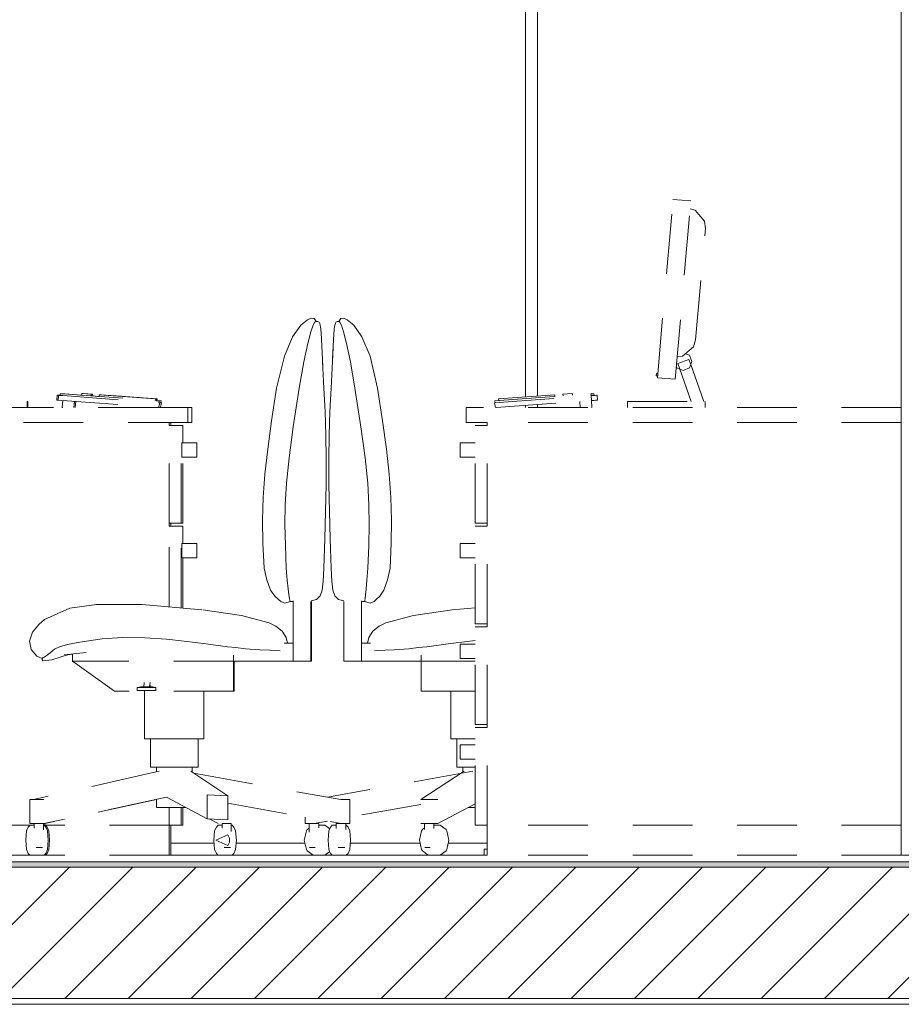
# Model space of a CAD drawing. Header units: millimetres. Extents: x 17009 to 157603, y -19950 to 21829.
# Tile 63 of 208: x 37174 to 38650, y 9980 to 11630. Entities that reach past the tile are written whole.
import ezdxf

# ---------------------------------------------------------------- set-up
doc = ezdxf.new("R2010")
doc.units = ezdxf.units.MM
doc.header["$MEASUREMENT"] = 0
doc.linetypes.add('! STR Pointille', pattern=[175, 100, -75])
for name, color, linetype in [('01-STR_Dalles.ARCHI', 7, 'Continuous'), ('02-CCO_Montants cloisons démontables.ARCHI', 7, 'Continuous'), ('04-SOE_Cloisons .ARCHI', 7, 'Continuous'), ('04-SOE_Faux Plafond.ARCHI', 7, 'Continuous'), ('04-SOE_Revetement de sol.ARCHI', 7, 'Continuous'), ('06-REP _ EQUIP MOBI _ Fluides.ARCHI', 7, 'Continuous'), ('06-REP _ EQUIP MOBI _ hors marché.ARCHI', 7, 'Continuous')]:
    doc.layers.add(name, color=color, linetype=linetype)

# ---------------------------------------------------------------- blocks, each defined once
blk = doc.blocks.new('Élément de coupe_36_1')
at = {"layer": '01-STR_Dalles.ARCHI', "linetype": 'Continuous', "lineweight": 0, "true_color": 0x000000}
h = blk.add_hatch(dxfattribs=at)
h.set_pattern_fill('Hachure_simple_0001', color=18, style=0, pattern_type=2)
h.set_pattern_definition([(45, (0, 0), (-53.03301, 53.03301), [])])
h.paths.add_polyline_path([(77415.3, 10210), (30282.5, 10210), (30282.5, 9990), (77415.3, 9990)])
at = {"layer": '01-STR_Dalles.ARCHI', "color": 7, "linetype": 'Continuous', "lineweight": 5}
for p, q in [((46991.6, 10210), (30462.5, 10210)), ((77255.2, 9990), (30462.5, 9990))]:
    blk.add_line(p, q, dxfattribs=at)
blk = doc.blocks.new('Élément de coupe_251_1')
at = {"layer": '06-REP _ EQUIP MOBI _ hors marché.ARCHI', "color": 252, "linetype": '! STR Pointille', "lineweight": 5}
for p, q in [((37079.3, 11326.2), (37109.2, 11328.9)), ((37105.4, 11027.4), (37079.3, 11326.2)), ((37135.3, 11030), (37109.2, 11328.9)), ((37109.2, 11328.9), (37111.7, 11328.9)), ((37137.3, 11037.1), (37111.7, 11328.9)), ((37071.9, 11310.6), (37056.5, 11292.1)), ((37080.4, 11313.1), (37071.9, 11310.6)), ((37112.9, 11313.9), (37110.6, 11313.9)), ((37110.6, 11313.9), (37134.1, 11044.9)), ((37136.5, 11044.9), (37112.9, 11313.9)), ((37056.5, 11292.1), (37055.2, 11279.9)), ((37055.2, 11279.9), (37071.5, 11093.6)), ((37644.6, 11118.1), (37655.8, 11127.2)), ((37655.8, 11127.2), (37661.6, 11130)), ((37661.6, 11130), (37667, 11129.1)), ((37667.9, 11122.9), (37665.1, 11118)), ((37667, 11129.1), (37670.2, 11124.4)), ((37669.5, 11124.2), (37667.9, 11122.9)), ((37670.2, 11124.4), (37669.5, 11124.2)), ((37670.2, 11124.4), (37673, 11124.4)), ((37673, 11124.4), (37675.1, 11123.2)), ((37676.2, 11120.9), (37675.1, 11123.2)), ((37630.8, 11098.6), (37644.6, 11118.1)), ((37661.2, 11107), (37656.1, 11087.4)), ((37665.1, 11118), (37661.2, 11107)), ((37676.2, 11120.9), (37678, 11111.9)), ((37679.3, 11096), (37678, 11111.9)), ((37071.5, 11093.6), (37074.9, 11081.8)), ((37630.8, 11098.6), (37616.9, 11066.1)), ((37679.4, 11093.3), (37679.3, 11096)), ((37679.4, 11093.3), (37680.9, 11061.4)), ((37074.9, 11081.8), (37093.3, 11066.3)), ((37649.7, 11056.8), (37656.1, 11087.4)), ((37078.4, 11057), (37082.8, 11067.6)), ((37080.4, 11052.1), (37078.4, 11057)), ((37080.4, 11052.1), (37083.4, 11060.5)), ((37082.8, 11067.6), (37088.8, 11070.1)), ((37083.4, 11060.5), (37102.2, 11053.9)), ((37102.1, 11065.4), (37093.3, 11066.3)), ((37604, 11012.6), (37616.9, 11066.1)), ((37642, 11012.6), (37649.7, 11056.8)), ((37681.5, 11047), (37680.9, 11061.4)), ((37680.9, 11057), (37683.2, 11012.6)), ((37058.7, 10990), (37080.4, 11052.1)), ((37079.9, 10990), (37102.2, 11053.9)), ((37080.3, 10990), (37099.3, 11044.3)), ((37082.8, 11046.4), (37080.4, 11052.1)), ((37093.4, 11042), (37082.8, 11046.4)), ((37103.8, 11046.3), (37093.4, 11042)), ((37103.8, 11046.1), (37099.3, 11044.3)), ((37134.1, 11044.9), (37136.5, 11044.9)), ((37105.4, 11027.4), (37135.3, 11030)), ((37108, 11027.4), (37105.4, 11027.4)), ((37137.9, 11030), (37108, 11027.4)), ((37135.3, 11030), (37137.9, 11030)), ((37136.3, 11037), (37138.3, 11037.1)), ((37136.6, 11033), (37138.6, 11033.2)), ((37138.8, 11033.2), (37136.8, 11033)), ((37139, 11033.2), (37137, 11033)), ((37139.3, 11033.2), (37137.3, 11033)), ((37139.5, 11033.2), (37137.5, 11033)), ((37137.9, 11030), (37137.6, 11033)), ((37138.3, 11037.1), (37138.5, 11037.1)), ((37138.6, 11033.2), (37138.3, 11037.1)), ((37138.8, 11033.2), (37138.5, 11037.1)), ((37138.5, 11037.1), (37138.7, 11037.1)), ((37138.9, 11033.2), (37138.5, 11037.1)), ((37138.6, 11033.2), (37138.8, 11033.2)), ((37139, 11033.2), (37138.7, 11037.1)), ((37138.7, 11037.1), (37138.9, 11037.1)), ((37139.1, 11033.2), (37138.7, 11037.1)), ((37138.8, 11033.2), (37138.9, 11033.2)), ((37139.3, 11033.2), (37138.9, 11037.1)), ((37138.9, 11033.2), (37139, 11033.2)), ((37139, 11037.1), (37139.1, 11037.1)), ((37139.3, 11033.2), (37139, 11037.1)), ((37139, 11033.2), (37139.1, 11033.2)), ((37139.5, 11033.2), (37139.1, 11037.1)), ((37139.1, 11033.2), (37139.3, 11033.2)), ((37139.3, 11033.2), (37139.5, 11033.2)), ((37139.3, 11033.2), (37139.3, 11033.2)), ((37595.6, 10957.8), (37604, 11012.6)), ((37631.8, 10947.9), (37642, 11012.6)), ((37683.2, 11012.6), (37685.1, 10973.6)), ((37055.9, 10990), (37185.9, 10990)), ((37055.9, 10980), (37055.9, 10990)), ((37185.9, 10990), (37187.2, 10990)), ((37185.9, 10980), (37185.9, 10990)), ((37187.2, 10980), (37187.2, 10990)), ((37235.6, 10992.5), (37236.2, 11000.7)), ((37235.6, 10992.5), (37236.3, 10992.4)), ((37239.1, 11000.7), (37236.2, 11000.7)), ((37236.2, 11000.7), (37236.9, 11000.7)), ((37236.3, 10992.4), (37238.2, 10992.3)), ((37236.9, 11000.7), (37238.8, 11000.5)), ((37238.8, 11000.5), (37238.2, 10992.3)), ((37239.9, 11000.7), (37239.1, 11000.7)), ((37241.2, 11000.6), (37239.9, 11000.7)), ((37241.2, 11000.4), (37241.4, 11003.3)), ((37244.3, 11003.3), (37241.4, 11003.3)), ((37241.4, 11003.3), (37241.8, 11003.3)), ((37241.8, 11003.3), (37242.9, 11003.2)), ((37242.9, 11003.2), (37244.5, 11003.1)), ((37244.7, 11003.3), (37244.3, 11003.3)), ((37244.5, 11003.1), (37246.4, 11003)), ((37245.8, 11003.2), (37244.7, 11003.3)), ((37245, 10980), (37245.9, 10991.7)), ((37247.4, 11003.1), (37245.8, 11003.2)), ((37246.1, 11000), (37246.1, 11000)), ((37246.4, 11003), (37407.5, 10991.1)), ((37249.3, 11003), (37247.4, 11003.1)), ((37277.5, 11000.9), (37249.3, 11003)), ((37264.5, 10980), (37265.2, 10990.3)), ((37266.7, 10980), (37267.5, 10990.1)), ((37275.7, 11000.8), (37276.3, 11000.8)), ((37276.3, 11000.8), (37277.5, 11000.7)), ((37276.3, 11000.8), (37276.8, 11000.8)), ((37276.8, 11000.8), (37277.5, 11000.8)), ((37276.9, 11000.8), (37277.4, 11000.8)), ((37277.4, 11000.8), (37277.5, 11000.8)), ((37277.5, 11000.7), (37277.8, 11003.7)), ((37277.5, 11000.8), (37277.5, 11000.8)), ((37277.5, 11000.8), (37277.5, 11000.8)), ((37277.5, 11000.7), (37277.5, 11000.7)), ((37277.8, 11003.7), (37293.3, 11002.5)), ((37278.1, 11003.7), (37293.5, 11002.5)), ((37278.5, 11003.7), (37278.1, 11003.7)), ((37294, 11002.5), (37278.5, 11003.7)), ((37279.1, 11003.7), (37278.6, 11003.7)), ((37294.6, 11002.5), (37279.1, 11003.7)), ((37279.7, 11003.7), (37279.2, 11003.7)), ((37295.1, 11002.5), (37279.7, 11003.7)), ((37280.1, 11003.7), (37279.8, 11003.7)), ((37295.6, 11002.5), (37280.1, 11003.7)), ((37292.9, 10999.6), (37293.3, 11002.5)), ((37293, 10999.6), (37293.4, 11002.5)), ((37293.2, 10999.6), (37293.5, 11002.5)), ((37293.4, 11002.5), (37293.3, 11002.5)), ((37293.5, 11002.5), (37294, 11002.5)), ((37293.7, 10999.5), (37294, 11002.5)), ((37293.7, 10999.6), (37294.1, 11002.5)), ((37293.7, 10999.6), (37295.7, 10999.4)), ((37294, 11002.5), (37294.1, 11002.5)), ((37294.1, 11002.5), (37294.6, 11002.5)), ((37294.2, 10999.5), (37294.6, 11002.5)), ((37294.2, 10999.6), (37296.2, 10999.4)), ((37294.3, 10999.6), (37294.7, 11002.5)), ((37294.6, 11002.5), (37294.7, 11002.5)), ((37294.7, 11002.5), (37295.1, 11002.5)), ((37294.8, 10999.5), (37295.1, 11002.5)), ((37294.8, 10999.6), (37296.8, 10999.4)), ((37294.9, 10999.6), (37295.2, 11002.5)), ((37294.9, 10999.4), (37295, 10999.4)), ((37295.2, 10999.4), (37295, 10999.4)), ((37295.1, 11002.5), (37295.2, 11002.5)), ((37295.2, 11002.5), (37295.6, 11002.5)), ((37295.2, 10999.5), (37295.6, 11002.5)), ((37306.7, 10998.8), (37295.2, 10999.6)), ((37295.2, 10999.6), (37297.2, 10999.4)), ((37295.7, 10999.4), (37295.2, 10999.4)), ((37296.2, 10999.4), (37295.7, 10999.4)), ((37295.7, 10999.4), (37295.7, 10999.4)), ((37296.3, 10999.4), (37296.2, 10999.4)), ((37296.8, 10999.4), (37296.3, 10999.4)), ((37296.9, 10999.4), (37296.8, 10999.4)), ((37297.2, 10999.4), (37296.9, 10999.4)), ((37304.6, 10998.7), (37306.5, 10998.7)), ((37306.5, 10998.7), (37306.7, 10998.7)), ((37306.5, 10998.6), (37306.5, 10998.7)), ((37306.7, 10998.5), (37307, 11001.5)), ((37307, 11001.5), (37401.2, 10994.6)), ((37308.9, 11001.5), (37307, 11001.5)), ((37403.1, 10994.6), (37308.9, 11001.5)), ((37309.3, 11001.5), (37309, 11001.5)), ((37344.4, 10999), (37309.3, 11001.5)), ((37309.9, 11001.5), (37309.4, 11001.5)), ((37404.1, 10994.6), (37309.9, 11001.5)), ((37344, 10999), (37344.4, 10999)), ((37344.4, 10999), (37385.8, 10995.9)), ((37367.8, 10997.2), (37385.4, 10995.9)), ((37385.6, 10995.9), (37385.5, 10995.9)), ((37403.5, 10994.6), (37385.8, 10995.9)), ((37400.6, 10991.6), (37401.2, 10994.6)), ((37401.2, 10994.6), (37403.1, 10994.6)), ((37402.4, 10991.5), (37403.1, 10994.6)), ((37402.4, 10991.6), (37404.5, 10991.5)), ((37402.5, 10991.6), (37403.2, 10994.6)), ((37404.5, 10991.5), (37402.6, 10991.5)), ((37402.9, 10991.6), (37403.5, 10994.6)), ((37402.9, 10991.6), (37404.9, 10991.5)), ((37403, 10991.6), (37403.6, 10994.6)), ((37403.1, 10994.6), (37403.2, 10994.6)), ((37403.2, 10994.6), (37403.5, 10994.6)), ((37403.4, 10991.6), (37404.1, 10994.6)), ((37403.4, 10991.6), (37405.5, 10991.5)), ((37403.5, 10994.6), (37403.6, 10994.6)), ((37403.6, 10994.6), (37404.1, 10994.6)), ((37404.9, 10991.5), (37404.5, 10991.5)), ((37404.5, 10991.5), (37404.5, 10991.5)), ((37405, 10991.5), (37404.9, 10991.5)), ((37405.5, 10991.5), (37405, 10991.5)), ((37410.5, 10991.1), (37405.5, 10991.5)), ((37406.9, 10988.2), (37407.5, 10991.1)), ((37407.5, 10991.1), (37410.5, 10991.1)), ((37409.8, 10988.2), (37410.5, 10991.1)), ((36655.1, 10980), (36655.1, 10955)), ((37405.1, 10980), (36655.1, 10980)), ((37245, 10980), (37245.6, 10980)), ((37408.1, 10988.1), (37406.3, 10980)), ((37455.1, 10980), (37406.3, 10980)), ((37406.9, 10988.2), (37409.8, 10988.2)), ((37408.1, 10988.1), (37411.1, 10988.1)), ((37409.3, 10980), (37411.1, 10988.1)), ((37411.1, 10988.1), (37409.8, 10988.2)), ((37461.7, 10980), (37455.1, 10980)), ((37455.1, 10980), (37455.1, 10955)), ((37461.7, 10955), (37461.7, 10980)), ((37685.1, 10973.6), (37686.3, 10933.8)), ((37595.6, 10957.8), (37589.1, 10910.3)), ((37455.1, 10955), (36655.1, 10955)), ((36659.2, 10280), (36659.2, 10955)), ((37424.2, 10950), (37424.2, 10955)), ((37444.2, 10950), (37424.2, 10950)), ((37424.2, 10786.2), (37424.2, 10950)), ((37426.7, 10950), (37426.7, 10955)), ((37446.7, 10950), (37444.2, 10950)), ((37444.2, 10786.2), (37444.2, 10950)), ((37446.7, 10921.1), (37446.7, 10950)), ((37461.7, 10955), (37455.1, 10955)), ((37624.8, 10895.9), (37631.8, 10947.9)), ((37686.3, 10933.8), (37686.8, 10892.9)), ((37445.4, 10917.5), (37445.4, 10921.1)), ((37445.4, 10921.1), (37470.4, 10921.1)), ((37445.4, 10909.1), (37445.4, 10917.5)), ((37445.4, 10900.6), (37445.4, 10909.1)), ((37470.4, 10917.5), (37470.4, 10921.1)), ((37470.4, 10921.1), (37470.5, 10917.5)), ((37470.4, 10909.1), (37470.4, 10917.5)), ((37470.4, 10900.6), (37470.4, 10909.1)), ((37470.5, 10917.5), (37470.5, 10909.1)), ((37470.5, 10909.1), (37470.5, 10900.6)), ((37589.1, 10910.3), (37584.4, 10868.2)), ((37445.4, 10897.1), (37445.4, 10900.6)), ((37445.4, 10897.1), (37470.4, 10897.1)), ((37446.7, 10786.2), (37446.7, 10897.1)), ((37470.5, 10900.6), (37470.4, 10897.1)), ((37470.4, 10897.1), (37470.4, 10900.6)), ((37620.4, 10853.3), (37624.8, 10895.9)), ((37686.8, 10892.9), (37686.7, 10850.5)), ((37584.4, 10868.2), (37581.5, 10829.3)), ((37618.2, 10816.9), (37620.4, 10853.3)), ((37686.7, 10850.5), (37686, 10806.2)), ((37581.5, 10829.3), (37580.4, 10791.5)), ((37617.8, 10783.3), (37618.2, 10816.9)), ((37580.4, 10791.5), (37580.9, 10752.7)), ((37686, 10806.2), (37684.8, 10759.8)), ((37424.2, 10781.2), (37424.2, 10786.2)), ((37444.2, 10786.2), (37424.2, 10786.2)), ((37444.2, 10781.2), (37424.2, 10781.2)), ((37424.2, 10646.2), (37424.2, 10781.2)), ((37426.7, 10781.2), (37426.7, 10786.2)), ((37446.7, 10786.2), (37444.2, 10786.2)), ((37446.7, 10781.2), (37444.2, 10781.2)), ((37444.2, 10644.4), (37444.2, 10781.2)), ((37446.7, 10752.3), (37446.7, 10781.2)), ((37617.8, 10783.3), (37618.6, 10749)), ((37684.8, 10759.8), (37683.2, 10710.9)), ((37445.4, 10748.8), (37445.4, 10752.3)), ((37445.4, 10752.3), (37470.4, 10752.3)), ((37445.4, 10740.3), (37445.4, 10748.8)), ((37470.4, 10748.8), (37470.4, 10752.3)), ((37470.4, 10752.3), (37470.5, 10748.8)), ((37470.4, 10740.3), (37470.4, 10748.8)), ((37470.5, 10748.8), (37470.5, 10740.3)), ((37580.9, 10752.7), (37583, 10710.9)), ((37618.6, 10749), (37620.2, 10710.9)), ((37445.4, 10731.8), (37445.4, 10740.3)), ((37445.4, 10728.3), (37445.4, 10731.8)), ((37445.4, 10728.3), (37470.4, 10728.3)), ((37446.7, 10644.1), (37446.7, 10728.3)), ((37470.4, 10731.8), (37470.4, 10740.3)), ((37470.5, 10731.8), (37470.4, 10728.3)), ((37470.4, 10728.3), (37470.4, 10731.8)), ((37470.5, 10740.3), (37470.5, 10731.8)), ((37587.5, 10691.2), (37583, 10710.9)), ((37621.8, 10690.7), (37620.2, 10710.9)), ((37683.2, 10710.9), (37682, 10689.3)), ((37587.5, 10691.2), (37593.9, 10674.2)), ((37623.2, 10676.2), (37621.8, 10690.7)), ((37623.2, 10676.2), (37624.3, 10666.4)), ((37682, 10689.3), (37680.2, 10674.1)), ((37600.9, 10664.1), (37593.9, 10674.2)), ((37607.2, 10658.1), (37600.9, 10664.1)), ((37624.3, 10666.4), (37625.3, 10660.2)), ((37625.3, 10660.2), (37626, 10656.9)), ((37676.7, 10664.3), (37670.6, 10658.6)), ((37680.2, 10674.1), (37676.7, 10664.3)), ((37215.4, 10624.8), (37257.4, 10643.8)), ((37257.4, 10643.8), (37302.5, 10650.2)), ((37302.5, 10650.2), (37378.9, 10650.2)), ((37378.9, 10650.2), (37480.4, 10641.1)), ((37611.1, 10655.1), (37607.2, 10658.1)), ((37615.1, 10653.3), (37611.1, 10655.1)), ((37615.1, 10653.3), (37617.7, 10652.1)), ((37626.9, 10655), (37617.7, 10652.1)), ((37626, 10656.9), (37626.6, 10655.5)), ((37626.6, 10655.5), (37626.9, 10655)), ((37631.6, 10655), (37626.9, 10655)), ((37631.6, 10585), (37631.6, 10655.9)), ((37661.5, 10555), (37661.5, 10657.3)), ((37670.6, 10658.6), (37661.8, 10656.1)), ((37662.2, 10555), (37662.2, 10656.2)), ((37480.4, 10641.1), (37545.2, 10631.7)), ((37545.2, 10631.7), (37591.5, 10619.1)), ((37195.3, 10603.8), (37206.1, 10617.3)), ((37206.1, 10617.3), (37215.4, 10624.8)), ((37591.5, 10619.1), (37602.4, 10613.7)), ((37602.4, 10613.7), (37613.1, 10605.3)), ((37189.8, 10588.8), (37195.3, 10603.8)), ((37345.7, 10594.6), (37311.8, 10592.2)), ((37383.3, 10594.4), (37345.7, 10594.6)), ((37419.5, 10592), (37383.3, 10594.4)), ((37613.1, 10605.3), (37619.9, 10594.6)), ((37619.9, 10594.6), (37622.1, 10585)), ((37192.8, 10574.8), (37189.8, 10588.8)), ((37240.1, 10578.9), (37232.1, 10575)), ((37253.5, 10582.8), (37240.1, 10578.9)), ((37274.2, 10587), (37253.5, 10582.8)), ((37311.8, 10592.2), (37274.2, 10587)), ((37449.3, 10588.8), (37419.5, 10592)), ((37485.7, 10584), (37449.3, 10588.8)), ((37521.7, 10579.2), (37485.7, 10584)), ((37535.8, 10577.9), (37521.7, 10579.2)), ((37551.9, 10575.7), (37535.8, 10577.9)), ((37631.6, 10585), (37616.8, 10585)), ((37631.6, 10555), (37631.6, 10585)), ((37202.1, 10563.2), (37192.8, 10574.8)), ((37211.3, 10559.6), (37202.1, 10563.2)), ((37211.3, 10559.6), (37211.7, 10560.2)), ((37211.7, 10560.2), (37212.7, 10560.9)), ((37212.7, 10560.9), (37214.5, 10561.8)), ((37218.1, 10563.8), (37214.5, 10561.8)), ((37224.5, 10568.8), (37218.1, 10563.8)), ((37232.1, 10575), (37224.5, 10568.8)), ((37227.6, 10557.2), (37255.2, 10566.2)), ((37248, 10565.4), (37285, 10569.8)), ((37252.8, 10565.5), (37255.2, 10566.2)), ((37262.3, 10566.9), (37254.2, 10565.9)), ((37262.3, 10567), (37254.9, 10566.2)), ((37262.3, 10555), (37262.3, 10567.1)), ((37531.6, 10555), (37531.6, 10565.1)), ((37531.9, 10555), (37531.9, 10564.9)), ((37576, 10573.9), (37551.9, 10575.7)), ((37592.5, 10573.4), (37576, 10573.9)), ((37604.2, 10572.8), (37592.5, 10573.4)), ((37609.7, 10572.4), (37604.2, 10572.8)), ((37211.2, 10557.2), (37211.3, 10559.6)), ((37212.5, 10555.8), (37211.2, 10557.2)), ((37211.6, 10560), (37211.3, 10559.6)), ((37227.3, 10557.1), (37212.5, 10555.8)), ((37227.6, 10557.2), (37227.3, 10557.1)), ((37332.4, 10505), (37262.3, 10555)), ((37531.6, 10555), (37262.3, 10555)), ((37531.8, 10505), (37531.6, 10555)), ((37531.9, 10555), (37531.6, 10555)), ((37631.6, 10555), (37531.9, 10555)), ((37532.6, 10505), (37532.8, 10555)), ((37661.5, 10555), (37631.6, 10555)), ((37662.2, 10555), (37661.5, 10555)), ((37370.4, 10511.1), (37370.3, 10506.1)), ((37370.4, 10511.1), (37376.3, 10512.1)), ((37401.8, 10511.1), (37370.4, 10511.1)), ((37376.3, 10512.1), (37381.3, 10512.1)), ((37381.3, 10512.1), (37382.2, 10519.4)), ((37381.3, 10512.1), (37391.2, 10512.1)), ((37392.1, 10519.4), (37391.2, 10512.1)), ((37391.2, 10512.1), (37396.2, 10512.1)), ((37392.2, 10514.6), (37391.9, 10512.1)), ((37396.2, 10512.1), (37401.8, 10511.1)), ((37401.8, 10511.1), (37401.9, 10506.1)), ((37531.8, 10505), (37332.4, 10505)), ((37401.9, 10506.1), (37370.3, 10506.1)), ((37382.6, 10425), (37382.6, 10505)), ((37482.3, 10425), (37482.3, 10505)), ((37532.6, 10505), (37531.8, 10505)), ((37382.6, 10425), (37397, 10425)), ((37392.6, 10377.5), (37392.6, 10425)), ((37397, 10425), (37432.2, 10425)), ((37432.2, 10425), (37467.5, 10425)), ((37467.5, 10425), (37482.3, 10425)), ((37472.4, 10377.5), (37472.4, 10425)), ((37392.1, 10367.1), (37196.8, 10323)), ((37407.5, 10370.7), (37392.1, 10367.1)), ((37392.6, 10377.5), (37404.1, 10377.5)), ((37402.6, 10369.5), (37402.6, 10377.5)), ((37404.1, 10377.5), (37432.2, 10377.5)), ((37432.2, 10377.5), (37460.5, 10377.5)), ((37460, 10370.5), (37522, 10329.2)), ((37460.5, 10377.5), (37472.4, 10377.5)), ((37462.4, 10368.9), (37462.4, 10377.5)), ((37462.4, 10369), (37465.3, 10367.1)), ((37465.3, 10367.1), (37711.8, 10323)), ((37487.7, 10291), (37487.7, 10331)), ((37487.7, 10331), (37522, 10329.2)), ((37522, 10329.2), (37522, 10289.2)), ((37193.4, 10323), (37190.8, 10323)), ((37190.8, 10323), (37190.8, 10283)), ((37203.1, 10323), (37193.4, 10323)), ((37214.2, 10323), (37203.1, 10323)), ((37419.7, 10327.1), (37214.2, 10283)), ((37402.6, 10323.3), (37216.5, 10283)), ((37402.6, 10310), (37402.6, 10323.5)), ((37419.7, 10327.1), (37487.7, 10291)), ((37522, 10316.9), (37711.6, 10283)), ((37722.2, 10323), (37711.6, 10323)), ((37726.6, 10323), (37722.2, 10323)), ((37726.6, 10323), (37726.6, 10283)), ((37402.6, 10310), (37411.2, 10310)), ((37411.2, 10310), (37432.3, 10310)), ((37424.2, 10280), (37424.2, 10310)), ((37432.3, 10310), (37452, 10310)), ((37444.2, 10280), (37444.2, 10310)), ((37446.7, 10280), (37446.7, 10310)), ((37191, 10280), (36659.2, 10280)), ((36659.2, 10230), (36659.2, 10280)), ((37188, 10277), (37191, 10280)), ((37193.4, 10283), (37190.8, 10283)), ((37191, 10280), (37197.7, 10280)), ((37203.1, 10283), (37193.4, 10283)), ((37197.7, 10283), (37197.7, 10274.9)), ((37214.2, 10283), (37203.1, 10283)), ((37213.4, 10283), (37213.4, 10272.5)), ((37213.4, 10280), (37214.5, 10280)), ((37215.5, 10283), (37214.2, 10283)), ((37214.5, 10280), (37217.4, 10277)), ((37215.5, 10283), (37215.5, 10278.9)), ((37215.5, 10280), (37216.6, 10280)), ((37216.6, 10280), (37219.6, 10277)), ((37424.2, 10280), (37216.6, 10280)), ((37424.2, 10230), (37424.2, 10280)), ((37444.2, 10280), (37424.2, 10280)), ((37426.7, 10230), (37426.7, 10280)), ((37446.7, 10280), (37444.2, 10280)), ((37522, 10289.2), (37487.7, 10291)), ((37491, 10290.9), (37506.3, 10283)), ((37503, 10277), (37505.9, 10280)), ((37505.9, 10280), (37512.9, 10280)), ((37513.4, 10283), (37512.9, 10283)), ((37512.9, 10283), (37512.9, 10275.4)), ((37518, 10283), (37513.4, 10283)), ((37524.1, 10283), (37518, 10283)), ((37528.1, 10283), (37524.1, 10283)), ((37528.1, 10283), (37528.1, 10269.7)), ((37528.1, 10280), (37529.4, 10280)), ((37529.4, 10280), (37532.4, 10277)), ((37694.2, 10277), (37697.1, 10280)), ((37697.1, 10280), (37703.7, 10280)), ((37706, 10283), (37703.7, 10283)), ((37703.7, 10283), (37703.7, 10274.4)), ((37711.6, 10283), (37706, 10283)), ((37722.2, 10283), (37711.6, 10283)), ((37719.7, 10283), (37719.7, 10273.1)), ((37719.7, 10280), (37720.6, 10280)), ((37720.6, 10280), (37723.6, 10277)), ((37726.6, 10283), (37722.2, 10283)), ((37183.9, 10255), (37185.1, 10270.6)), ((37185.1, 10270.6), (37188, 10277)), ((37217.4, 10277), (37220.3, 10270.6)), ((37219.6, 10277), (37222.5, 10270.6)), ((37220.3, 10270.6), (37221.5, 10255)), ((37222.5, 10270.6), (37223.7, 10255)), ((37498.9, 10255), (37500.1, 10270.6)), ((37500.1, 10270.6), (37503, 10277)), ((37522, 10264.1), (37502, 10255)), ((37522, 10264.1), (37525.1, 10258.2)), ((37532.4, 10277), (37535.3, 10270.6)), ((37535.3, 10270.6), (37536.5, 10255)), ((37690.1, 10255), (37691.3, 10270.6)), ((37691.3, 10270.6), (37694.2, 10277)), ((37723.6, 10277), (37726.5, 10270.6)), ((37726.5, 10270.6), (37727.7, 10255)), ((37185.1, 10239.4), (37183.9, 10255)), ((37221.5, 10255), (37220.3, 10239.4)), ((37223.7, 10255), (37222.5, 10239.4)), ((37500.1, 10239.4), (37498.9, 10255)), ((37502, 10255), (37522, 10245.9)), ((37525.1, 10251.8), (37522, 10245.9)), ((37525.1, 10258.2), (37525.1, 10251.8)), ((37536.5, 10255), (37535.3, 10239.4)), ((37691.3, 10239.4), (37690.1, 10255)), ((37727.7, 10255), (37726.5, 10239.4)), ((37191, 10230), (36659.2, 10230)), ((37188, 10233), (37185.1, 10239.4)), ((37188, 10233), (37191, 10230)), ((37191, 10230), (37214.5, 10230)), ((37204.2, 10243), (37201.1, 10243)), ((37210.2, 10243), (37204.2, 10243)), ((37211.8, 10243), (37210.2, 10243)), ((37214.5, 10230), (37217.4, 10233)), ((37214.5, 10230), (37216.6, 10230)), ((37216.6, 10230), (37219.6, 10233)), ((37424.2, 10230), (37216.6, 10230)), ((37220.3, 10239.4), (37217.4, 10233)), ((37222.5, 10239.4), (37219.6, 10233)), ((37426.7, 10230), (37424.2, 10230)), ((37503, 10233), (37500.1, 10239.4)), ((37503, 10233), (37505.9, 10230)), ((37505.9, 10230), (37529.4, 10230)), ((37518, 10243), (37516.1, 10243)), ((37524.1, 10243), (37518, 10243)), ((37526.9, 10243), (37524.1, 10243)), ((37529.4, 10230), (37532.4, 10233)), ((37535.3, 10239.4), (37532.4, 10233)), ((37694.2, 10233), (37691.3, 10239.4)), ((37694.2, 10233), (37697.1, 10230)), ((37697.1, 10230), (37720.6, 10230)), ((37711.6, 10243), (37707, 10243)), ((37717.3, 10243), (37711.6, 10243)), ((37718, 10243), (37717.3, 10243)), ((37720.6, 10230), (37723.6, 10233)), ((37726.5, 10239.4), (37723.6, 10233))]:
    blk.add_line(p, q, dxfattribs=at)
at = {"layer": '06-REP _ EQUIP MOBI _ hors marché.ARCHI', "color": 252, "linetype": '! STR Pointille', "lineweight": 5, "flags": 128}
for points in [[(37238.2, 10992.3), (37245.5, 10991.7), (37405.1, 10980)], [(37238.8, 11000.5), (37246.1, 11000), (37408.1, 10988.1)]]:
    blk.add_lwpolyline(points, dxfattribs=at)
blk = doc.blocks.new('Élément de coupe_408_1')
at = {"layer": '04-SOE_Cloisons .ARCHI', "color": 7, "linetype": 'Continuous', "lineweight": 5}
blk.add_line((36916.3, 10219), (39655.2, 10219), dxfattribs=at)
blk = doc.blocks.new('Élément de coupe_417_1')
at = {"layer": '06-REP _ EQUIP MOBI _ hors marché.ARCHI', "color": 252, "linetype": '! STR Pointille', "lineweight": 5}
for p, q in [((38241.7, 11030), (38267.9, 11328.9)), ((38267.9, 11328.9), (38297.7, 11326.2)), ((38271.6, 11027.4), (38297.7, 11326.2)), ((38305.3, 11310.6), (38296.6, 11313.1)), ((38320.8, 11292.1), (38305.3, 11310.6)), ((38322.1, 11279.9), (38320.8, 11292.1)), ((38305.8, 11093.6), (38322.1, 11279.9)), ((37702.4, 11120.9), (37703.2, 11123.2)), ((37705.3, 11124.4), (37703.2, 11123.2)), ((37708.1, 11124.4), (37705.3, 11124.4)), ((37711.3, 11129.1), (37708.1, 11124.4)), ((37708.1, 11124.4), (37708.6, 11124.2)), ((37708.6, 11124.2), (37710, 11122.9)), ((37710, 11122.9), (37712.5, 11118)), ((37716.7, 11130), (37711.3, 11129.1)), ((37716.7, 11130), (37722.1, 11127.2)), ((37733.1, 11118.1), (37722.1, 11127.2)), ((37700.6, 11111.9), (37699.2, 11093.3)), ((37700.6, 11111.9), (37701.7, 11118.3)), ((37701.7, 11118.3), (37702.4, 11120.9)), ((37712.5, 11118), (37716.2, 11107)), ((37716.2, 11107), (37721.2, 11087.4)), ((37746.6, 11098.6), (37733.1, 11118.1)), ((37699.2, 11093.3), (37697.7, 11061.4)), ((37760.4, 11066.1), (37746.6, 11098.6)), ((38305.8, 11093.6), (38302.4, 11081.8)), ((37698.6, 11080.6), (37697.3, 11057)), ((37721.2, 11087.4), (37727.5, 11056.8)), ((38283.9, 11066.3), (38302.4, 11081.8)), ((37697.3, 11057), (37695.1, 11012.6)), ((37727.5, 11056.8), (37735.1, 11012.6)), ((37760.4, 11066.1), (37773.2, 11012.6)), ((38283.9, 11066.3), (38274.9, 11065.4)), ((38275.9, 11053.9), (38294.7, 11060.5)), ((38295.3, 11067.6), (38288.7, 11070.3)), ((38297.7, 11052.1), (38294.7, 11060.5)), ((38299.7, 11057), (38295.3, 11067.6)), ((38297.7, 11052.1), (38299.7, 11057)), ((38273.4, 11048.1), (38274.1, 11046.4)), ((38274.1, 11046.4), (38279.2, 11044.3)), ((38279.2, 11044.3), (38275.9, 11053.9)), ((38279.2, 11044.3), (38284.7, 11042)), ((38298.2, 10990), (38279.2, 11044.3)), ((38284.7, 11042), (38295.3, 11046.4)), ((38295.3, 11046.4), (38297.7, 11052.1)), ((38319.4, 10990), (38297.7, 11052.1)), ((38240, 11033.2), (38240.3, 11037.1)), ((38240, 11033.2), (38242, 11033)), ((38240.3, 11037.1), (38242.3, 11037)), ((38241.7, 11030), (38271.6, 11027.4)), ((37695.1, 11012.6), (37693.2, 10973.6)), ((37735.1, 11012.6), (37745.2, 10947.9)), ((37781.6, 10957.8), (37773.2, 11012.6)), ((37968.7, 10988.1), (38130.7, 11000)), ((37969.3, 10991.1), (38130.5, 11003)), ((37970, 10988.2), (37969.3, 10991.1)), ((37971.7, 10980), (38131.3, 10991.7)), ((37975.7, 10994.6), (38069.8, 11001.5)), ((37976.3, 10991.6), (37975.7, 10994.6)), ((38070.2, 10998.6), (38069.8, 11001.5)), ((38083.6, 11002.5), (38099.1, 11003.7)), ((38083.9, 10999.6), (38083.6, 11002.5)), ((38099.4, 11000.7), (38099.1, 11003.7)), ((38112.7, 10980), (38111.9, 10990.3)), ((38130.5, 11003), (38132.4, 11003.1)), ((38130.7, 11000), (38130.5, 11003)), ((38130.7, 11000), (38134.5, 11000.3)), ((38131.3, 10991.7), (38130.7, 11000)), ((38131.3, 10991.7), (38135.1, 10992)), ((38132.1, 10980), (38131.3, 10991.7)), ((38132.4, 11003.1), (38134, 11003.2)), ((38134, 11003.2), (38135.1, 11003.3)), ((38134.5, 11000.3), (38137.7, 11000.5)), ((38135.1, 11003.3), (38135.4, 11003.3)), ((38135.1, 10992), (38138.3, 10992.3)), ((38135.7, 11000.4), (38135.4, 11003.3)), ((38137.7, 11000.5), (38139.9, 11000.7)), ((38138.3, 10992.3), (38140.5, 10992.4)), ((38139.9, 11000.7), (38140.7, 11000.7)), ((38140.5, 10992.4), (38141.3, 10992.5)), ((38141.3, 10992.5), (38140.7, 11000.7)), ((38191.7, 10990), (38321.7, 10990)), ((38191.7, 10980), (38191.7, 10990)), ((38321.7, 10980), (38321.7, 10990)), ((37693.2, 10973.6), (37692, 10933.8)), ((38650.4, 10980), (37921.7, 10980)), ((37921.7, 10955), (37921.7, 10980)), ((37970.5, 10980), (37968.7, 10988.1)), ((38131.6, 10980), (38132.1, 10980)), ((37788, 10910.3), (37781.6, 10957.8)), ((37745.2, 10947.9), (37752.2, 10895.9)), ((37956.7, 10955), (37921.7, 10955)), ((37956.7, 10950), (37936.7, 10950)), ((37936.7, 10786.2), (37936.7, 10950)), ((38650.4, 10955), (37956.7, 10955)), ((37956.7, 10950), (37956.7, 10955)), ((37956.7, 10786.2), (37956.7, 10950)), ((37692, 10933.8), (37691.5, 10892.9)), ((37792.6, 10868.2), (37788, 10910.3)), ((37911.7, 10921.1), (37911.7, 10917.5)), ((37936.7, 10921.1), (37911.7, 10921.1)), ((37911.7, 10917.5), (37911.7, 10909.1)), ((37911.7, 10909.1), (37911.7, 10900.6)), ((37691.5, 10892.9), (37691.6, 10850.5)), ((37752.2, 10895.9), (37756.5, 10853.3)), ((37911.7, 10900.6), (37911.7, 10897.1)), ((37936.7, 10897.1), (37911.7, 10897.1)), ((37795.5, 10829.3), (37792.6, 10868.2)), ((37691.6, 10850.5), (37692.3, 10806.2)), ((37756.5, 10853.3), (37758.7, 10816.9)), ((37796.6, 10791.5), (37795.5, 10829.3)), ((37758.7, 10816.9), (37759.1, 10783.3)), ((37692.3, 10806.2), (37693.5, 10759.8)), ((37796.1, 10752.7), (37796.6, 10791.5)), ((37759.1, 10783.3), (37758.3, 10749)), ((37956.7, 10786.2), (37936.7, 10786.2)), ((37956.7, 10781.2), (37936.7, 10781.2)), ((37936.7, 10617.5), (37936.7, 10781.2)), ((37956.7, 10781.2), (37956.7, 10786.2)), ((37956.7, 10617.5), (37956.7, 10781.2)), ((37693.5, 10759.8), (37695.1, 10710.9)), ((37758.3, 10749), (37756.8, 10710.9)), ((37796.1, 10752.7), (37794, 10710.9)), ((37911.7, 10752.3), (37911.7, 10748.8)), ((37936.7, 10752.3), (37911.7, 10752.3)), ((37911.7, 10748.8), (37911.7, 10740.3)), ((37911.7, 10740.3), (37911.7, 10731.8)), ((37911.7, 10731.8), (37911.7, 10728.3)), ((37936.7, 10728.3), (37911.7, 10728.3)), ((37695.1, 10710.9), (37696.3, 10689.3)), ((37756.8, 10710.9), (37755.3, 10690.7)), ((37794, 10710.9), (37789.7, 10691.2)), ((37696.3, 10689.3), (37698.1, 10674.1)), ((37754, 10676.2), (37753, 10666.4)), ((37755.3, 10690.7), (37754, 10676.2)), ((37783.4, 10674.2), (37789.7, 10691.2)), ((37698.1, 10674.1), (37701.6, 10664.3)), ((37701.6, 10664.3), (37707.7, 10658.6)), ((37752.3, 10660.2), (37751.8, 10656.9)), ((37753, 10666.4), (37752.3, 10660.2)), ((37770.7, 10658.1), (37776.7, 10664.1)), ((37776.7, 10664.1), (37783.4, 10674.2)), ((37707.7, 10658.6), (37716.5, 10656.1)), ((37716.5, 10555), (37716.5, 10657.3)), ((37746.4, 10585), (37746.4, 10655.9)), ((37746.4, 10655), (37751.4, 10655)), ((37751.5, 10655.5), (37751.4, 10655)), ((37751.4, 10655), (37760.6, 10652.1)), ((37751.8, 10656.9), (37751.5, 10655.5)), ((37760.6, 10652.1), (37767.2, 10655.1)), ((37770.7, 10658.1), (37767.2, 10655.1)), ((37936.7, 10644.6), (37897.9, 10641.1)), ((37833.1, 10631.7), (37786.8, 10619.1)), ((37897.9, 10641.1), (37833.1, 10631.7)), ((37775.9, 10613.7), (37765.2, 10605.3)), ((37786.8, 10619.1), (37775.9, 10613.7)), ((37956.7, 10617.5), (37936.7, 10617.5)), ((37956.7, 10612.5), (37936.7, 10612.5)), ((37936.7, 10448.8), (37936.7, 10612.5)), ((37956.7, 10612.5), (37956.7, 10617.5)), ((37956.7, 10448.8), (37956.7, 10612.5)), ((37758.4, 10594.6), (37756.2, 10585)), ((37765.2, 10605.3), (37758.4, 10594.6)), ((37761.2, 10585), (37746.4, 10585)), ((37746.4, 10555), (37746.4, 10585)), ((37841.3, 10577.9), (37825.3, 10575.7)), ((37855.4, 10579.2), (37841.3, 10577.9)), ((37855.4, 10579.2), (37891.3, 10584)), ((37927.7, 10588.8), (37891.3, 10584)), ((37911.7, 10583.6), (37911.7, 10580)), ((37936.7, 10583.6), (37911.7, 10583.6)), ((37911.7, 10580), (37911.7, 10571.6)), ((37936.7, 10589.7), (37927.7, 10588.8)), ((37768.2, 10572.4), (37773.6, 10572.8)), ((37773.6, 10572.8), (37785.1, 10573.4)), ((37785.1, 10573.4), (37801.4, 10573.9)), ((37801.4, 10573.9), (37825.3, 10575.7)), ((37846.1, 10555), (37846.1, 10565.1)), ((37911.7, 10571.6), (37911.7, 10563.1)), ((37911.7, 10563.1), (37911.7, 10559.6)), ((37746.4, 10555), (37716.5, 10555)), ((37846.1, 10555), (37746.4, 10555)), ((37936.7, 10555), (37846.1, 10555)), ((37846.1, 10505), (37846.1, 10555)), ((37936.7, 10559.6), (37911.7, 10559.6)), ((37936.7, 10505), (37846.1, 10505)), ((37896, 10425), (37896, 10505)), ((37956.7, 10448.8), (37936.7, 10448.8)), ((37956.7, 10443.8), (37956.7, 10448.8)), ((37956.7, 10443.8), (37936.7, 10443.8)), ((37936.7, 10280), (37936.7, 10443.8)), ((37956.7, 10280), (37956.7, 10443.8)), ((37896, 10425), (37910.6, 10425)), ((37905.9, 10377.5), (37905.9, 10425)), ((37910.6, 10425), (37936.7, 10425)), ((37911.7, 10414.8), (37911.7, 10411.3)), ((37936.7, 10414.8), (37911.7, 10414.8)), ((37911.7, 10411.3), (37911.7, 10402.8)), ((37911.7, 10402.8), (37911.7, 10394.3)), ((37911.7, 10394.3), (37911.7, 10390.8)), ((37936.7, 10390.8), (37911.7, 10390.8)), ((37932.6, 10370.6), (37689.2, 10327)), ((37918.3, 10370.5), (37845.3, 10323)), ((37905.9, 10377.5), (37917.6, 10377.5)), ((37915.9, 10369), (37915.9, 10377.5)), ((37917.6, 10377.5), (37936.7, 10377.5)), ((37845.3, 10315), (37726.6, 10293.8)), ((37846.2, 10323), (37845.3, 10323)), ((37854.9, 10323), (37846.2, 10323)), ((37866.3, 10323), (37854.9, 10323)), ((37873.8, 10323), (37866.3, 10323)), ((37936.7, 10315.9), (37873.8, 10283)), ((37925.5, 10310), (37936.7, 10310)), ((37651.6, 10293.7), (37651.6, 10283)), ((37656, 10283), (37651.6, 10283)), ((37666.6, 10283), (37656, 10283)), ((37658.6, 10283), (37658.6, 10268.3)), ((37689.1, 10287), (37666.6, 10283)), ((37672.2, 10283), (37666.6, 10283)), ((37674.6, 10283), (37672.2, 10283)), ((37674.6, 10283), (37674.6, 10275.6)), ((37674.6, 10280), (37684.9, 10280)), ((37692.9, 10274.1), (37684.9, 10280)), ((37846.2, 10283), (37845.3, 10283)), ((37854.9, 10283), (37846.2, 10283)), ((37851.9, 10283), (37851.9, 10272.9)), ((37866.3, 10283), (37854.9, 10283)), ((37873.8, 10283), (37866.3, 10283)), ((37867.1, 10283), (37867.1, 10274.7)), ((37867.1, 10280), (37877.8, 10280)), ((37887.7, 10272.7), (37877.8, 10280)), ((37956.7, 10280), (37936.7, 10280)), ((38650.4, 10280), (37956.7, 10280)), ((37956.7, 10230), (37956.7, 10280)), ((37653.9, 10270.6), (37650.3, 10255)), ((37653.9, 10270.6), (37655.2, 10272.7)), ((37658.6, 10275.2), (37655.2, 10272.7)), ((37846.8, 10270.6), (37843.2, 10255)), ((37846.8, 10270.6), (37848.1, 10272.7)), ((37851.9, 10275.5), (37848.1, 10272.7)), ((37887.7, 10272.7), (37889, 10270.6)), ((37892.6, 10255), (37889, 10270.6)), ((37650.3, 10255), (37653.9, 10239.4)), ((37843.2, 10255), (37846.8, 10239.4)), ((37889, 10239.4), (37892.6, 10255)), ((37653.9, 10239.4), (37655.2, 10237.3)), ((37655.2, 10237.3), (37665.1, 10230)), ((37661, 10243), (37659, 10243)), ((37666.6, 10243), (37661, 10243)), ((37665.1, 10230), (37684.9, 10230)), ((37668.4, 10243), (37666.6, 10243)), ((37684.9, 10230), (37692.9, 10235.9)), ((37846.8, 10239.4), (37848.1, 10237.3)), ((37848.1, 10237.3), (37858, 10230)), ((37852.4, 10243), (37852.2, 10243)), ((37857.1, 10243), (37852.4, 10243)), ((37861.3, 10243), (37857.1, 10243)), ((37858, 10230), (37877.8, 10230)), ((37877.8, 10230), (37887.7, 10237.3)), ((37887.7, 10237.3), (37889, 10239.4)), ((37956.7, 10240), (37951.7, 10240)), ((37951.7, 10230), (37951.7, 10240)), ((37956.7, 10230), (37951.7, 10230)), ((38650.4, 10230), (37956.7, 10230))]:
    blk.add_line(p, q, dxfattribs=at)
blk = doc.blocks.new('Élément de coupe_488_1')
at = {"layer": '04-SOE_Faux Plafond.ARCHI', "color": 7, "linetype": 'Continuous', "lineweight": 5}
blk.add_line((46991.6, 9980), (30462.5, 9980), dxfattribs=at)
blk = doc.blocks.new('Élément de coupe_830_1')
at = {"layer": '06-REP _ EQUIP MOBI _ Fluides.ARCHI', "color": 7, "linetype": 'Continuous', "lineweight": 5}
for q in [(38650.4, 12870), (38706.4, 10230)]:
    blk.add_line((38650.4, 10230), q, dxfattribs=at)
blk = doc.blocks.new('Élément de coupe_992_1')
at = {"layer": '02-CCO_Montants cloisons démontables.ARCHI', "color": 7, "linetype": 'Continuous', "lineweight": 5}
for p, q in [((37499.3, 10250), (37426.7, 10250)), ((37651.5, 10250), (37536.1, 10250)), ((37844.4, 10250), (37727.3, 10250)), ((37956.7, 10250), (37891.5, 10250)), ((37505.9, 10230), (37426.7, 10230)), ((37665.1, 10230), (37529.4, 10230)), ((37697.1, 10230), (37684.9, 10230)), ((37858, 10230), (37720.6, 10230)), ((37951.7, 10230), (37877.8, 10230))]:
    blk.add_line(p, q, dxfattribs=at)
blk = doc.blocks.new('Élément de coupe_1023_1')
at = {"layer": '02-CCO_Montants cloisons démontables.ARCHI', "color": 7, "linetype": 'Continuous', "lineweight": 5}
for p, q in [((38021.1, 10997.9), (38021.1, 12310)), ((38031.1, 12310), (38021.1, 12310)), ((38041.1, 10999.4), (38041.1, 12310)), ((38021.1, 10980), (38021.1, 10983.6)), ((38041.1, 10980), (38041.1, 10985.1))]:
    blk.add_line(p, q, dxfattribs=at)
blk = doc.blocks.new('Élément de coupe_1079_1')
at = {"layer": '04-SOE_Revetement de sol.ARCHI', "linetype": 'Continuous', "lineweight": 0, "true_color": 0x3f3f3f}
blk.add_hatch(color=250, dxfattribs=at).paths.add_polyline_path([(30462.5, 10218.6), (30462.5, 10210), (46991.6, 10210), (46991.6, 10218.6)])
at = {"layer": '04-SOE_Revetement de sol.ARCHI', "color": 7, "linetype": 'Continuous', "lineweight": 5}
blk.add_line((46991.6, 10218.6), (30462.5, 10218.6), dxfattribs=at)

msp = doc.modelspace()

# ---------------------------------------------------------------- block references
at = {"layer": '01-STR_Dalles.ARCHI', "lineweight": 0}
msp.add_blockref('Élément de coupe_36_1', (0, 0), dxfattribs=at)
at = {"layer": '02-CCO_Montants cloisons démontables.ARCHI', "lineweight": 0}
for name in ['Élément de coupe_1023_1', 'Élément de coupe_992_1']:
    msp.add_blockref(name, (0, 0), dxfattribs=at)
at = {"layer": '04-SOE_Cloisons .ARCHI', "lineweight": 0}
msp.add_blockref('Élément de coupe_408_1', (0, 0), dxfattribs=at)
at = {"layer": '04-SOE_Faux Plafond.ARCHI', "lineweight": 0}
msp.add_blockref('Élément de coupe_488_1', (0, 0), dxfattribs=at)
at = {"layer": '04-SOE_Revetement de sol.ARCHI', "lineweight": 0}
msp.add_blockref('Élément de coupe_1079_1', (0, 0), dxfattribs=at)
at = {"layer": '06-REP _ EQUIP MOBI _ Fluides.ARCHI', "lineweight": 0}
msp.add_blockref('Élément de coupe_830_1', (0, 0), dxfattribs=at)
at = {"layer": '06-REP _ EQUIP MOBI _ hors marché.ARCHI', "lineweight": 0}
for name in ['Élément de coupe_251_1', 'Élément de coupe_417_1']:
    msp.add_blockref(name, (0, 0), dxfattribs=at)

doc.saveas('drawing.dxf')
